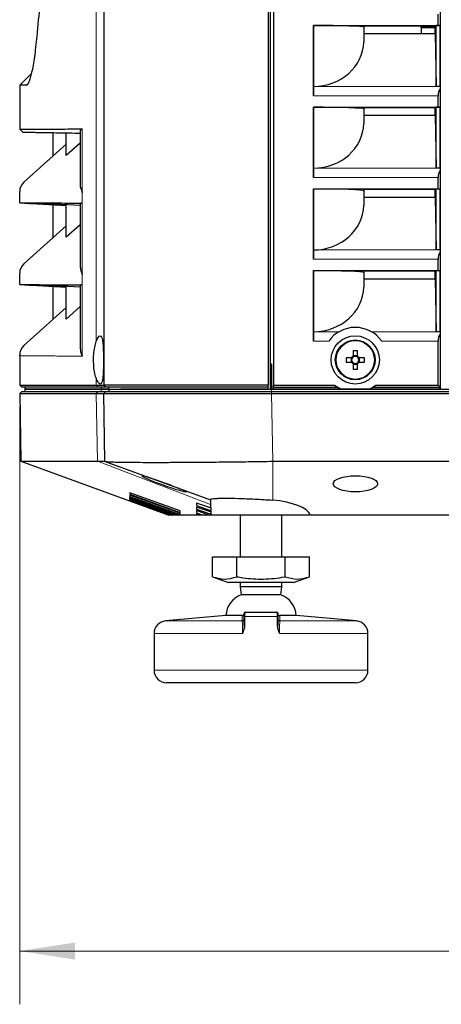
# Paper-space layout 'Sheet2' of a CAD drawing. Header units: millimetres. Extents: x 0 to 1118, y 0 to 864.
# Tile 42 of 79: x 685 to 710, y 183 to 242. Entities that reach past the tile are written whole.
import ezdxf

# ---------------------------------------------------------------- set-up
doc = ezdxf.new("R2010")
doc.units = ezdxf.units.MM
doc.styles.add('SLDTEXTSTYLE0', font='TXT', dxfattribs={"width": 0.75})
doc.dimstyles.new('SLDDIMSTYLE10', dxfattribs={"dimtxt": 3.175, "dimasz": 3.302, "dimexe": 0, "dimexo": 0.0625, "dimgap": 0.79375, "dimtad": 0, "dimtih": 1, "dimtoh": 1, "dimdec": 1, "dimlfac": 4, "dimrnd": 1e-09, "dimzin": 12, "dimdsep": 46, "dimtxsty": 'SLDTEXTSTYLE0', "dimsah": 1, "dimcen": 0.09, "dimadec": 0, "dimazin": 3, "dimtfac": 1, "dimtdec": 1, "dimtofl": 0, "dimtmove": 0, "dimatfit": 3, "dimfxl": 1, "dimfrac": 2, "dimtolj": 1, "dimtzin": 12, "dimarcsym": 0})

# ---------------------------------------------------------------- blocks, each defined once
blk = doc.blocks.new('_D_29')
at = {"color": 7, "linetype": 'Continuous', "lineweight": 0}
for p, q in [((924.654, 221.498), (924.654, 183.468)), ((684.521, 219.123), (684.521, 183.468)), ((800.783, 189.163), (799.815, 189.163)), ((799.815, 189.163), (799.815, 184.122)), ((811.34, 189.163), (812.307, 189.163)), ((812.307, 189.163), (812.307, 184.122)), ((684.521, 186.643), (787.822, 186.643)), ((924.654, 186.643), (813.744, 186.643)), ((799.815, 184.122), (800.783, 184.122)), ((812.307, 184.122), (811.34, 184.122))]:
    blk.add_line(p, q, dxfattribs=at)
at = {"color": 7, "linetype": 'Continuous', "lineweight": 18}
for points in [[(684.521, 186.643), (687.823, 186.135), (687.823, 187.151)], [(924.654, 186.643), (921.352, 187.151), (921.352, 186.135)]]:
    blk.add_solid(points, dxfattribs=at)
at = {"color": 7, "linetype": 'Continuous', "lineweight": 18, "char_height": 3.175, "attachment_point": 1, "style": 'SLDTEXTSTYLE0'}
for s, insert in [('960.5', (788.291, 188.215)), ('37.82', (800.783, 188.215))]:
    blk.add_mtext(s, dxfattribs=dict(at, insert=insert))

psp = doc.layouts.new('Sheet2')

# ---------------------------------------------------------------- linework, layer by layer
at = {"color": 7, "linetype": 'Continuous', "lineweight": 25}
for p, q in [((689.528841, 293.642598), (689.528841, 220.392598)), ((699.327318, 293.642544), (699.327318, 220.392652)), ((699.464818, 220.142598), (699.464818, 293.892598)), ((699.653841, 293.642598), (699.653841, 220.392598)), ((709.591341, 293.886052), (709.591341, 220.149144)), ((709.457614, 241.842295), (709.457614, 242.517598)), ((709.584834, 242.935505), (709.584834, 241.837852)), ((702.028841, 241.842295), (709.457614, 241.842295)), ((702.028841, 237.642598), (702.028841, 241.842295)), ((702.028841, 241.842295), (702.033205, 241.833565)), ((702.033205, 241.833565), (702.033205, 238.201623)), ((705.028384, 241.730631), (705.038026, 241.711342)), ((705.038026, 241.353035), (705.028384, 240.85569)), ((705.038026, 241.711342), (705.093753, 241.822832)), ((705.038026, 241.711342), (705.038026, 241.353035)), ((705.038026, 241.353035), (709.278841, 241.353035)), ((705.093753, 241.822832), (709.223113, 241.822832)), ((708.453841, 241.692598), (708.453841, 241.822832)), ((709.278841, 241.692598), (708.453841, 241.692598)), ((708.453841, 241.692598), (708.453841, 241.353035)), ((708.503841, 241.792598), (708.503841, 241.822832)), ((708.503841, 241.792598), (709.238225, 241.792598)), ((709.223113, 241.822832), (709.278841, 241.711342)), ((709.278841, 241.711342), (709.339966, 241.833629)), ((709.278841, 241.353035), (709.278841, 241.711342)), ((709.278841, 241.353035), (709.339966, 238.199957)), ((709.586945, 241.833629), (709.339966, 241.833629)), ((709.339966, 238.199957), (709.339966, 241.833629)), ((709.457614, 241.842295), (709.584834, 241.837852)), ((709.586945, 241.833629), (709.584834, 241.837852)), ((709.586945, 238.199957), (709.586945, 241.833629)), ((685.211853, 238.958834), (684.520617, 238.267598)), ((684.520617, 238.267598), (684.520617, 235.649851)), ((684.913956, 238.267598), (684.520617, 238.267598)), ((702.033205, 238.201623), (702.033173, 238.199957)), ((709.586945, 238.199957), (709.339966, 238.199957)), ((709.584834, 238.060505), (709.584834, 236.962852)), ((709.457614, 236.967295), (709.457614, 237.642598)), ((702.028841, 236.967295), (709.457614, 236.967295)), ((702.028841, 232.767598), (702.028841, 236.967295)), ((702.028841, 236.967295), (702.033205, 236.958565)), ((702.033205, 236.958565), (702.033205, 233.326623)), ((705.028384, 236.855631), (705.038026, 236.836342)), ((705.038026, 236.836342), (705.093753, 236.947832)), ((705.038026, 236.836342), (705.038026, 236.478035)), ((705.093753, 236.947832), (709.223113, 236.947832)), ((709.223113, 236.947832), (709.278841, 236.836342)), ((709.278841, 236.836342), (709.339966, 236.958629)), ((709.278841, 236.478035), (709.278841, 236.836342)), ((709.586945, 236.958629), (709.339966, 236.958629)), ((709.339966, 233.324957), (709.339966, 236.958629)), ((709.457614, 236.967295), (709.584834, 236.962852)), ((709.586945, 236.958629), (709.584834, 236.962852)), ((709.586945, 233.324957), (709.586945, 236.958629)), ((705.038026, 236.478035), (705.028384, 235.98069)), ((705.038026, 236.478035), (709.278841, 236.478035)), ((709.278841, 236.478035), (709.339966, 233.324957)), ((684.520617, 235.649752), (684.71846, 235.451909)), ((688.12953, 235.553761), (688.12953, 232.306359)), ((686.520617, 234.070333), (686.520617, 235.425403)), ((687.296301, 234.079717), (687.296301, 235.411863)), ((688.12953, 234.823104), (687.296301, 234.079717)), ((684.768769, 232.493106), (686.520617, 234.070477)), ((686.520597, 234.070471), (686.470805, 234.025637)), ((702.033205, 233.326623), (702.033173, 233.324957)), ((709.586945, 233.324957), (709.339966, 233.324957)), ((709.584834, 233.185505), (709.584834, 232.087852)), ((709.457614, 232.092295), (709.457614, 232.767598)), ((684.520617, 231.260444), (684.520617, 231.935747)), ((688.241163, 231.923137), (688.241146, 231.86921)), ((688.241146, 231.86921), (688.241154, 231.919513)), ((702.028841, 232.092295), (709.457614, 232.092295)), ((702.028841, 227.892598), (702.028841, 232.092295)), ((702.028841, 232.092295), (702.033205, 232.083565)), ((702.033205, 232.083565), (702.033205, 228.451623)), ((705.028384, 231.980631), (705.038026, 231.961342)), ((705.038026, 231.961342), (705.093753, 232.072832)), ((705.038026, 231.961342), (705.038026, 231.603035)), ((705.093753, 232.072832), (709.223113, 232.072832)), ((709.223113, 232.072832), (709.278841, 231.961342)), ((709.278841, 231.961342), (709.339966, 232.083629)), ((709.278841, 231.603035), (709.278841, 231.961342)), ((709.586945, 232.083629), (709.339966, 232.083629)), ((709.339966, 228.449957), (709.339966, 232.083629)), ((709.457614, 232.092295), (709.584834, 232.087852)), ((709.586945, 232.083629), (709.584834, 232.087852)), ((709.586945, 228.449957), (709.586945, 232.083629)), ((705.038026, 231.603035), (705.028384, 231.10569)), ((705.038026, 231.603035), (709.278841, 231.603035)), ((709.278841, 231.603035), (709.339966, 228.449957)), ((684.520633, 231.260444), (685.077987, 231.227605)), ((684.520871, 231.260443), (684.521036, 231.260434)), ((684.521035, 231.260434), (687.296301, 231.096893)), ((684.521036, 231.260443), (685.078348, 231.227603)), ((685.078348, 231.227603), (685.184516, 231.22714)), ((688.12953, 231.107154), (685.899607, 231.22402)), ((686.520617, 229.195632), (686.520617, 231.142603)), ((687.296301, 229.208928), (687.296301, 231.150822)), ((688.12953, 231.237187), (688.12953, 227.433192)), ((688.234483, 231.24424), (688.157769, 231.237187)), ((687.296301, 229.893797), (686.520617, 229.195333)), ((688.12953, 229.948918), (687.296301, 229.204717)), ((684.768769, 227.618106), (686.50695, 229.183171)), ((686.520601, 229.195474), (686.462169, 229.142861)), ((686.520601, 229.195474), (686.506944, 229.183177)), ((686.520617, 229.195333), (686.520617, 229.19539)), ((687.296301, 229.204717), (687.296301, 229.208928)), ((702.033205, 228.451623), (702.033173, 228.449957)), ((709.586945, 228.449957), (709.339966, 228.449957)), ((709.457614, 227.217295), (709.457614, 227.892598)), ((709.584834, 228.310505), (709.584834, 227.212852)), ((702.028841, 227.217295), (709.457614, 227.217295)), ((702.028841, 223.017598), (702.028841, 227.217295)), ((702.028841, 227.217295), (702.033205, 227.208565)), ((709.457614, 227.217295), (709.584834, 227.212852)), ((684.520617, 226.385444), (684.520617, 227.060747)), ((688.241163, 227.048137), (688.241146, 226.99421)), ((688.241146, 226.99421), (688.241154, 227.044513)), ((702.033205, 227.208565), (702.033205, 223.576623)), ((705.028384, 227.105631), (705.038026, 227.086342)), ((705.038026, 226.728035), (705.028384, 226.23069)), ((705.038026, 227.086342), (705.093753, 227.197832)), ((705.038026, 227.086342), (705.038026, 226.728035)), ((705.038026, 226.728035), (709.278841, 226.728035)), ((705.093753, 227.197832), (709.223113, 227.197832)), ((709.223113, 227.197832), (709.278841, 227.086342)), ((709.278841, 227.086342), (709.339966, 227.208629)), ((709.278841, 226.728035), (709.278841, 227.086342)), ((709.278841, 226.728035), (709.339966, 223.574957)), ((709.586945, 227.208629), (709.339966, 227.208629)), ((709.339966, 223.574957), (709.339966, 227.208629)), ((709.586945, 227.208629), (709.584834, 227.212852)), ((709.586945, 223.574957), (709.586945, 227.208629)), ((684.520633, 226.385444), (685.077987, 226.352605)), ((684.520871, 226.385443), (684.521036, 226.385434)), ((684.521035, 226.385434), (687.296301, 226.221893)), ((684.521036, 226.385443), (685.078348, 226.352603)), ((685.078348, 226.352603), (685.184516, 226.35214)), ((688.12953, 226.232154), (685.899607, 226.34902)), ((686.520617, 224.320632), (686.520617, 226.267603)), ((687.296301, 224.333928), (687.296301, 226.275822)), ((688.12953, 226.362187), (688.12953, 222.558192)), ((688.234483, 226.36924), (688.157769, 226.362187)), ((687.296301, 225.018797), (686.520617, 224.320333)), ((688.12953, 225.073918), (687.296301, 224.329717)), ((684.768769, 222.743106), (686.500247, 224.302136)), ((686.520601, 224.320473), (686.446196, 224.253478)), ((686.520602, 224.320474), (686.500242, 224.302141)), ((686.520617, 224.320333), (686.520617, 224.32039)), ((687.296301, 224.329717), (687.296301, 224.333928)), ((702.033205, 223.576623), (702.033173, 223.574957)), ((709.586945, 223.574957), (709.339966, 223.574957)), ((709.584834, 223.435505), (709.584834, 220.267598)), ((709.457614, 220.392598), (709.457614, 223.017598)), ((684.520617, 222.135444), (684.520617, 222.185747)), ((684.520617, 222.135444), (684.520617, 220.392598)), ((688.241163, 222.173137), (688.241146, 222.11921)), ((688.241146, 222.11921), (688.241154, 222.169513)), ((704.294303, 222.021348), (703.972285, 222.021348)), ((704.273602, 222.021348), (704.273602, 221.763848)), ((704.390824, 222.439887), (704.390824, 222.117869)), ((704.648324, 222.13857), (704.390824, 222.13857)), ((704.648324, 222.117869), (704.648324, 222.439887)), ((705.066863, 222.021348), (704.744845, 222.021348)), ((704.765546, 221.763848), (704.765546, 222.021348)), ((699.528841, 221.642598), (699.464818, 221.642598)), ((699.528841, 221.642598), (699.528841, 220.142598)), ((703.972285, 221.763848), (704.294303, 221.763848)), ((704.390824, 221.667327), (704.390824, 221.345309)), ((704.390824, 221.646626), (704.648324, 221.646626)), ((704.648324, 221.345309), (704.648324, 221.667327)), ((704.744845, 221.763848), (705.066863, 221.763848)), ((684.520617, 220.392598), (684.645617, 220.267598)), ((684.520617, 220.392598), (689.073612, 220.392598)), ((689.19292, 220.267598), (684.645617, 220.267598)), ((684.833117, 220.267598), (684.833117, 220.142598)), ((689.073612, 220.392598), (689.528841, 220.392598)), ((689.653841, 220.267598), (689.19292, 220.267598)), ((689.528841, 220.392598), (689.653839, 220.267598)), ((689.528841, 220.392598), (689.591886, 220.329553)), ((689.841341, 220.142598), (689.841341, 220.267598)), ((699.327318, 220.267598), (699.327318, 220.392652)), ((699.327318, 220.142598), (699.327318, 220.267598)), ((699.653841, 220.392598), (703.293236, 220.392598)), ((699.653841, 220.267598), (699.653841, 220.392598)), ((699.653841, 220.267598), (703.464453, 220.267598)), ((699.653841, 220.152417), (699.653841, 220.267598)), ((705.574695, 220.267598), (709.582614, 220.267598)), ((705.745913, 220.392598), (709.457614, 220.392598)), ((709.582614, 220.267598), (709.457614, 220.392598)), ((709.584834, 220.267598), (709.582614, 220.267598)), ((709.588068, 220.267598), (709.584834, 220.267598)), ((709.588068, 220.152417), (709.588068, 220.267598)), ((684.645617, 220.017598), (684.524906, 219.896887)), ((684.524906, 219.896887), (684.595585, 215.8477)), ((684.524906, 219.896887), (689.077705, 219.896887)), ((684.645617, 220.017598), (689.19292, 220.017598)), ((684.833117, 220.142598), (684.830935, 220.017598)), ((684.833117, 220.142598), (689.371883, 220.142598)), ((689.371884, 220.142598), (684.833117, 220.142598)), ((689.077705, 219.896887), (689.077882, 219.896887)), ((689.19292, 220.017598), (689.653841, 220.017598)), ((689.371883, 220.142598), (689.841341, 220.142598)), ((689.841341, 220.142598), (689.371884, 220.142598)), ((689.603809, 215.8477), (689.53313, 219.896887)), ((689.653841, 220.017598), (689.533131, 219.896888)), ((689.841341, 220.142598), (689.839159, 220.017598)), ((699.527318, 220.142598), (844.530364, 220.142598)), ((699.527318, 220.017598), (844.530364, 220.017598)), ((699.531607, 219.896887), (844.526075, 219.896887)), ((699.653841, 220.152417), (703.667709, 220.152417)), ((699.653841, 220.152417), (699.653841, 220.149144)), ((703.674427, 220.149144), (699.653841, 220.149144)), ((705.364721, 220.149144), (703.674427, 220.149144)), ((709.591341, 220.149144), (705.364721, 220.149144)), ((705.371439, 220.152417), (709.588068, 220.152417)), ((709.591341, 220.149144), (709.588068, 220.152417)), ((709.591341, 220.149144), (796.466341, 220.149144)), ((684.595585, 215.8477), (691.070228, 213.491123)), ((684.595585, 215.8477), (689.148268, 215.8477)), ((689.611923, 215.84164), (695.900357, 213.555248)), ((699.602286, 215.8477), (844.455396, 215.8477)), ((691.07445, 213.713773), (691.073446, 213.656273)), ((694.039734, 212.642598), (691.07445, 213.713773)), ((691.076458, 213.828805), (691.07521, 213.757336)), ((691.07521, 213.757336), (694.085829, 212.66952)), ((694.084491, 212.746158), (691.076458, 213.828805)), ((691.078874, 213.967258), (691.077388, 213.882084)), ((691.077388, 213.882084), (694.083555, 212.799784)), ((694.081961, 212.891079), (691.078874, 213.967258)), ((693.404746, 212.642598), (691.07058, 213.492092)), ((691.07058, 213.492092), (691.07058, 213.492091)), ((691.07058, 213.49209), (693.404741, 212.642598)), ((691.070918, 213.51144), (691.070665, 213.496927)), ((691.070665, 213.496927), (693.41805, 212.642598)), ((693.460066, 212.642598), (691.070918, 213.51144)), ((691.071677, 213.554914), (691.071171, 213.525944)), ((691.071171, 213.525944), (693.500002, 212.642598)), ((693.584123, 212.642598), (691.071677, 213.554914)), ((691.072855, 213.622409), (691.072099, 213.579093)), ((691.072099, 213.579093), (693.65078, 212.642598)), ((693.777198, 212.642598), (691.072855, 213.622409)), ((691.073446, 213.656273), (693.87073, 212.642598)), ((695.068247, 213.358388), (695.065683, 213.211552)), ((695.065683, 213.211552), (695.899025, 212.918491)), ((695.896392, 213.069363), (695.068247, 213.358388)), ((695.88755, 213.5759), (695.903841, 212.642598)), ((693.404746, 212.642598), (693.404741, 212.642598)), ((693.41805, 212.642598), (693.404746, 212.642598)), ((693.460066, 212.642598), (693.41805, 212.642598)), ((693.500002, 212.642598), (693.460066, 212.642598)), ((693.584123, 212.642598), (693.500002, 212.642598)), ((693.65078, 212.642598), (693.584123, 212.642598)), ((693.777198, 212.642598), (693.65078, 212.642598)), ((693.87073, 212.642598), (693.777198, 212.642598)), ((694.039734, 212.642598), (693.87073, 212.642598)), ((695.055752, 212.642598), (694.039734, 212.642598)), ((694.083555, 212.799784), (694.081961, 212.891079)), ((694.085829, 212.66952), (694.084491, 212.746158)), ((695.056959, 212.711721), (695.055752, 212.642598)), ((695.251046, 212.642598), (695.055752, 212.642598)), ((695.251046, 212.642598), (695.056959, 212.711721)), ((695.060318, 212.904156), (695.058219, 212.783929)), ((695.058219, 212.783929), (695.454904, 212.642598)), ((695.799265, 212.642598), (695.060318, 212.904156)), ((695.064083, 213.119863), (695.061748, 212.986087)), ((695.061748, 212.986087), (695.903045, 212.68818)), ((695.900643, 212.825796), (695.064083, 213.119863)), ((695.454904, 212.642598), (695.251046, 212.642598)), ((695.799265, 212.642598), (695.454904, 212.642598)), ((695.903841, 212.642598), (695.799265, 212.642598)), ((701.862874, 212.642598), (695.903841, 212.642598)), ((697.653841, 212.642598), (697.653841, 210.142598)), ((700.153841, 210.142598), (700.153841, 212.642598)), ((842.194808, 212.642598), (701.862874, 212.642598)), ((696.01709, 210.142598), (697.460465, 210.142598)), ((696.01709, 208.964857), (696.01709, 210.142598)), ((697.460465, 208.964857), (697.460465, 210.142598)), ((697.460465, 210.142598), (700.347217, 210.142598)), ((700.347217, 208.964857), (700.347217, 210.142598)), ((700.347217, 210.142598), (701.790592, 210.142598)), ((701.790592, 208.964857), (701.790592, 210.142598)), ((696.01709, 208.964857), (696.971175, 208.617598)), ((700.836507, 208.617598), (696.971175, 208.617598)), ((697.653841, 208.617598), (697.653841, 208.353158)), ((700.153841, 208.353158), (700.153841, 208.617598)), ((700.836507, 208.617598), (701.790592, 208.964857)), ((697.653841, 208.353158), (697.730497, 207.893198)), ((700.153841, 208.353158), (697.653841, 208.353158)), ((700.077185, 207.893198), (697.730497, 207.893198)), ((700.077185, 207.893198), (700.153841, 208.353158)), ((697.953841, 206.843804), (699.853841, 206.843804)), ((696.81079, 206.64222), (693.213474, 206.327496)), ((697.784666, 206.64222), (696.81079, 206.64222)), ((697.903841, 206.064816), (697.903841, 206.593804)), ((699.903841, 206.593804), (699.903841, 206.064816)), ((700.996892, 206.64222), (700.023016, 206.64222)), ((704.594208, 206.327496), (700.996892, 206.64222)), ((692.528841, 205.58035), (692.528841, 203.392598)), ((705.278841, 203.392598), (705.278841, 205.58035)), ((704.528841, 202.642598), (693.278841, 202.642598))]:
    psp.add_line(p, q, dxfattribs=at)
at = {"color": 7, "linetype": 'Continuous', "lineweight": 18}
for p, q in [((689.073612, 282.926798), (689.073612, 222.969953)), ((705.028384, 241.730631), (705.028384, 240.85569)), ((685.016567, 238.370615), (684.913956, 238.267598)), ((702.033173, 238.199957), (709.339966, 238.199957)), ((702.028841, 237.642598), (709.457614, 237.642598)), ((705.028384, 236.855631), (705.028384, 235.98069)), ((688.241146, 231.923137), (688.241146, 235.665944)), ((702.033173, 233.324957), (709.339966, 233.324957)), ((702.028841, 232.767598), (709.457614, 232.767598)), ((688.241163, 231.923137), (688.241146, 231.923137)), ((705.028384, 231.980631), (705.028384, 231.10569)), ((688.241146, 227.048137), (688.241146, 231.86921)), ((686.50695, 229.183171), (686.520617, 229.195477)), ((702.033173, 228.449957), (709.339966, 228.449957)), ((702.028841, 227.892598), (709.457614, 227.892598)), ((688.241163, 227.048137), (688.241146, 227.048137)), ((688.241146, 222.173137), (688.241146, 226.99421)), ((705.028384, 227.105631), (705.028384, 226.23069)), ((686.500247, 224.302136), (686.520617, 224.320477)), ((702.033173, 223.574957), (703.558546, 223.574957)), ((705.480603, 223.574957), (709.339966, 223.574957)), ((702.028841, 223.017598), (702.942145, 223.017598)), ((706.097003, 223.017598), (709.457614, 223.017598)), ((688.241163, 222.173137), (688.241146, 222.173137)), ((689.073612, 220.815243), (689.073612, 220.392598)), ((689.19292, 220.267598), (689.073612, 220.392598)), ((689.371884, 220.142598), (689.371884, 220.267598)), ((689.19292, 220.017598), (689.077705, 219.896887)), ((689.148268, 215.8477), (689.077882, 219.896887)), ((689.371883, 220.142598), (689.3698, 220.017598)), ((699.527318, 220.142598), (699.527318, 220.017598)), ((699.527318, 220.017598), (699.527318, 219.896888)), ((699.531607, 219.896887), (699.602286, 215.8477)), ((695.89279, 213.275713), (689.148268, 215.8477)), ((699.602286, 213.530471), (699.602286, 215.8477)), ((693.213474, 206.327496), (697.780991, 206.327496)), ((697.946331, 206.593804), (697.903841, 206.593804)), ((699.861351, 206.593804), (697.946331, 206.593804)), ((697.946331, 206.593804), (697.946331, 206.064816)), ((699.861351, 206.064816), (699.861351, 206.593804)), ((699.903841, 206.593804), (699.861351, 206.593804)), ((700.026691, 206.327496), (704.594208, 206.327496)), ((697.800476, 205.58035), (692.528841, 205.58035)), ((697.946331, 206.064816), (697.903841, 206.064816)), ((699.903841, 206.064816), (699.861351, 206.064816)), ((705.278841, 205.58035), (700.007206, 205.58035)), ((692.528841, 203.392598), (705.278841, 203.392598))]:
    psp.add_line(p, q, dxfattribs=at)
at = {"color": 7, "linetype": 'Continuous', "lineweight": 25, "flags": 128}
psp.add_lwpolyline([(687.296301, 234.768785), (687.267253, 234.742629), (686.520617, 234.070333)], dxfattribs=at)
at = {"color": 7, "linetype": 'Continuous', "lineweight": 25}
for radius in [1.4375, 1.1875]:
    psp.add_circle((704.519574, 221.892598), radius, dxfattribs=at)
at = {"color": 7, "linetype": 'Continuous', "lineweight": 18}
psp.add_circle((704.519574, 221.892598), 1.139073, dxfattribs=at)
at = {"color": 7, "linetype": 'Continuous', "lineweight": 25}
for centre, radius, start, end in [((710.207614, 237.642598), 0.75, 146.1370191, 180), ((710.207614, 232.767598), 0.75, 146.1370191, 180), ((685.270617, 231.935747), 0.75, 132, 180), ((689.020137, 231.919387), 0.778982, 179.72416243, 179.99069856), ((710.207614, 227.892598), 0.75, 146.1370191, 180), ((685.270617, 227.060747), 0.75, 132, 180), ((689.020137, 227.044387), 0.778982, 179.72416242, 179.99069856), ((704.519574, 221.892598), 1.9375, 35.49593265, 144.50406735), ((710.207614, 223.017598), 0.75, 146.1370191, 180), ((685.270617, 222.185747), 0.75, 132, 180), ((689.020137, 222.169387), 0.778982, 179.72416242, 179.99069856), ((708.372348, 221.892598), 4.401946, 178.32394953, 181.67605047), ((704.519574, 221.892598), 0.259468, 119.74942157, 150.25057843), ((704.519574, 221.892598), 0.21275, 142.75889615, 217.24110385), ((704.519574, 221.892598), 0.21275, 127.24110385, 142.75889615), ((704.519574, 218.039824), 4.401946, 88.32394953, 91.67605047), ((704.519574, 221.892598), 0.21275, 52.75889615, 127.24110385), ((704.519574, 221.892598), 0.259468, 29.74942157, 60.25057843), ((704.519574, 221.892598), 0.21275, 37.24110385, 52.75889615), ((704.519574, 221.892598), 0.21275, 322.75889615, 37.24110385), ((700.6668, 221.892598), 4.401946, 358.32394953, 1.67605047), ((704.519574, 221.892598), 0.259468, 209.74942157, 240.25057843), ((704.519574, 221.892598), 0.21275, 217.24110385, 232.75889615), ((704.519574, 221.892598), 0.21275, 232.75889615, 307.24110385), ((704.519574, 221.892598), 0.259468, 299.74942157, 330.25057843), ((704.519574, 221.892598), 0.21275, 307.24110385, 322.75889615), ((704.519574, 225.745372), 4.401946, 268.32394953, 271.67605047), ((704.519574, 221.892598), 1.9375, 230.731974, 244.13801678), ((704.519574, 221.892598), 1.9375, 295.86198322, 309.268026), ((698.218003, 206.571219), 1.409003, 110.24245807, 177.11159104), ((699.589679, 206.571219), 1.409003, 2.88840896, 69.75754193), ((697.953841, 206.793804), 0.05, 90, 180), ((699.853841, 206.793804), 0.05, 0, 90), ((693.278841, 205.58035), 0.75, 95, 180), ((704.528841, 205.58035), 0.75, 0, 85), ((693.278841, 203.392598), 0.75, 180, 270), ((704.528841, 203.392598), 0.75, 270, 0)]:
    psp.add_arc(centre, radius, start, end, dxfattribs=at)
at = {"color": 7, "linetype": 'Continuous', "lineweight": 18}
for centre, start, end in [((697.779079, 206.452244), 270.87823505, 359.89724127), ((700.028604, 206.452244), 180.10275873, 269.12176495)]:
    psp.add_arc(centre, 0.124763, start, end, dxfattribs=at)
at = {"color": 7, "linetype": 'Continuous', "lineweight": 25}
for centre, major_axis, ratio, start_param, end_param in [((702.028841, 241.728803), (3, 0), 0.034920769, 0.017453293, 1.569341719), ((702.028841, 240.902833), (3, 0), 0.900404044, 4.713843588, 6.265732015), ((702.041932, 237.642598), (0, 0.75), 0.017455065, 0.733038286, 1.570796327), ((709.595705, 237.642598), (0, 0.75), 0.017455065, 0.733038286, 0.979775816), ((702.028841, 236.853803), (3, 0), 0.034920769, 0.017453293, 1.569341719), ((702.028841, 236.027833), (3, 0), 0.900404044, 4.713843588, 6.265732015), ((702.041932, 232.767598), (0, 0.75), 0.017455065, 0.733038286, 1.570796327), ((709.595705, 232.767598), (0, 0.75), 0.017455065, 0.733038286, 0.979775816), ((702.028841, 231.978803), (3, 0), 0.034920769, 0.017453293, 1.569341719), ((702.028841, 231.152833), (3, 0), 0.900404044, 4.713843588, 6.265732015), ((702.041932, 227.892598), (0, 0.75), 0.017455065, 0.733038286, 1.570796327), ((709.595705, 227.892598), (0, 0.75), 0.017455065, 0.733038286, 0.979775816), ((702.028841, 227.103803), (3, 0), 0.034920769, 0.017453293, 1.569341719), ((702.028841, 226.277833), (3, 0), 0.900404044, 4.713843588, 6.265732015), ((702.041932, 223.017598), (0, 0.75), 0.017455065, 0.733038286, 1.570796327), ((709.595705, 223.017598), (0, 0.75), 0.017455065, 0.733038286, 0.979775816), ((699.363071, 229.726828), (9.305537, -3.759681), 0.976036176, 5.104430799, 5.104859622), ((698.903841, 212.469695), (2.996921, 0), 0.36397758, 0.15917977, 1.335579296)]:
    psp.add_ellipse(centre, major_axis=major_axis, ratio=ratio, start_param=start_param, end_param=end_param, dxfattribs=at)
psp.add_ellipse((704.528841, 214.507043), major_axis=(1.320977, 0), ratio=0.36397758, dxfattribs=at)
for points, knots in [([(686.837269, 252.410425), (686.676521, 251.224199), (686.346933, 248.792023), (685.910272, 245.047754), (685.662357, 242.488094), (685.535498, 241.178305)], [0, 0, 0, 0, 0.317354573, 0.650687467, 1, 1, 1, 1]), ([(685.535498, 241.178305), (685.514203, 240.961959), (685.471418, 240.527275), (685.396227, 239.955596), (685.31628, 239.450659), (685.233016, 239.028798), (685.148968, 238.692308), (685.066282, 238.450386), (684.986665, 238.295249), (684.938138, 238.276795), (684.913956, 238.267598)], [0, 0, 0, 0, 0.123929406, 0.248999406, 0.37391881, 0.498726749, 0.623653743, 0.749158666, 0.87499726, 1, 1, 1, 1]), ([(684.520617, 235.649851), (684.549521, 235.649975), (684.607329, 235.650224), (685.072064, 235.652223), (685.818607, 235.655441), (686.845736, 235.65988), (687.776009, 235.663923), (688.241146, 235.665944)], [0, 0, 0, 0, 0.199999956, 0.399999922, 0.599999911, 0.799999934, 1, 1, 1, 1]), ([(688.166997, 235.396665), (687.920457, 235.400968), (687.189184, 235.413733), (686.508004, 235.425623), (686.0214, 235.434117), (685.724938, 235.439291), (685.469356, 235.443752), (685.255073, 235.447493), (685.114984, 235.449938), (684.955893, 235.452715), (684.837651, 235.454779), (684.76279, 235.456086), (684.719791, 235.456836), (684.722069, 235.456796), (684.723326, 235.456774)], [0, 0, 0, 0, 0.111405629, 0.330445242, 0.385183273, 0.439921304, 0.549406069, 0.6041441, 0.658882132, 0.713620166, 0.823105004, 0.877843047, 0.932581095, 1, 1, 1, 1]), ([(688.241146, 235.665627), (688.187443, 235.653055), (688.125943, 235.638658), (688.131593, 235.563314), (688.132309, 235.553761)], [0, 0, 0, 0, 0.873212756, 1, 1, 1, 1]), ([(688.134423, 232.306359), (688.132819, 232.298221), (688.118947, 232.227846), (688.157834, 232.10772), (688.205569, 231.986458), (688.2304, 231.941024), (688.238329, 231.924699), (688.240618, 231.92343), (688.241146, 231.923137)], [0, 0, 0, 0, 0.07323241, 0.633269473, 0.888901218, 0.971667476, 0.993460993, 1, 1, 1, 1]), ([(684.521036, 231.260443), (684.535535, 231.260379), (684.564558, 231.260253), (684.773395, 231.259341), (685.079525, 231.258006), (685.266694, 231.257189)], [0, 0, 0, 0, 0.27951026, 0.559490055, 1, 1, 1, 1]), ([(685.266694, 231.257189), (685.455937, 231.256363), (685.834311, 231.254712), (686.572969, 231.251489), (687.368496, 231.248018), (687.945986, 231.245498), (688.234483, 231.24424)], [0, 0, 0, 0, 0.2803762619, 0.560587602, 0.7804824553, 1, 1, 1, 1]), ([(688.131525, 227.433192), (688.137649, 227.361974), (688.146869, 227.254757), (688.200252, 227.122535), (688.228325, 227.070268), (688.237732, 227.050427), (688.24049, 227.048577), (688.241146, 227.048137)], [0, 0, 0, 0, 0.575879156, 0.866971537, 0.965685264, 0.991834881, 1, 1, 1, 1]), ([(684.521036, 226.385443), (684.535535, 226.385379), (684.564558, 226.385253), (684.773395, 226.384341), (685.079525, 226.383006), (685.266694, 226.382189)], [0, 0, 0, 0, 0.27951026, 0.559490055, 1, 1, 1, 1]), ([(685.266694, 226.382189), (685.455937, 226.381363), (685.834311, 226.379712), (686.572969, 226.376489), (687.368496, 226.373018), (687.945986, 226.370498), (688.234483, 226.36924)], [0, 0, 0, 0, 0.280376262, 0.560587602, 0.780482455, 1, 1, 1, 1]), ([(689.073612, 222.969953), (689.11438, 223.067293), (689.195921, 223.261982), (689.315758, 223.357065), (689.407756, 223.287103), (689.466872, 223.051716), (689.497855, 222.688172), (689.510536, 222.237576), (689.512365, 221.748487), (689.504796, 221.275175), (689.482582, 220.871627), (689.437167, 220.583554), (689.362259, 220.440757), (689.259006, 220.458885), (689.155333, 220.604618), (689.095003, 220.760111), (689.073612, 220.815243)], [0, 0, 0, 0, 0.0767958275, 0.1535994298, 0.2297977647, 0.3038453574, 0.3764327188, 0.448685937, 0.5210626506, 0.5935278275, 0.6659610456, 0.7382552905, 0.8105716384, 0.8837254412, 0.9587732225, 1, 1, 1, 1]), ([(688.131525, 222.558192), (688.137649, 222.486974), (688.146869, 222.379757), (688.200252, 222.247535), (688.228325, 222.195268), (688.237732, 222.175427), (688.24049, 222.173577), (688.241146, 222.173137)], [0, 0, 0, 0, 0.575879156, 0.866971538, 0.965685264, 0.991834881, 1, 1, 1, 1]), ([(689.073612, 220.815243), (689.03963, 220.932042), (688.971486, 221.166257), (688.922381, 221.632854), (688.920329, 222.113778), (688.965567, 222.563013), (689.027208, 222.834328), (689.067918, 222.953311), (689.073612, 222.969953)], [0, 0, 0, 0, 0.198367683, 0.397785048, 0.589451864, 0.778077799, 0.968960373, 1, 1, 1, 1]), ([(699.327318, 220.392652), (698.979241, 220.393034), (698.077905, 220.394023), (696.647137, 220.392834), (695.094394, 220.393062), (693.650171, 220.395719), (692.371331, 220.390979), (691.285107, 220.396033), (690.440418, 220.392446), (689.85125, 220.393332), (689.566844, 220.393718), (689.539171, 220.392903), (689.528841, 220.392598)], [0, 0, 0, 0, 0.067451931, 0.174664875, 0.281857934, 0.389041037, 0.499332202, 0.606521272, 0.716818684, 0.82400922, 0.934307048, 1, 1, 1, 1]), ([(699.327318, 220.267598), (698.793661, 220.267598), (697.69915, 220.267598), (696.072298, 220.267598), (694.492103, 220.267598), (693.034979, 220.267598), (691.793041, 220.267598), (690.816097, 220.267598), (690.134356, 220.267598), (689.728568, 220.267598), (689.678323, 220.267598), (689.653841, 220.267598)], [0, 0, 0, 0, 0.104743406, 0.214824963, 0.329297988, 0.446359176, 0.564147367, 0.678802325, 0.790569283, 0.897952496, 1, 1, 1, 1]), ([(689.077882, 219.896887), (689.209017, 219.896911), (689.474341, 219.89696), (689.513384, 219.896912), (689.53313, 219.896887)], [0, 0, 0, 0, 0.49424346, 1, 1, 1, 1]), ([(689.533131, 219.896888), (689.544579, 219.896757), (689.57386, 219.896422), (689.865715, 219.897075), (690.454277, 219.898396), (691.311612, 219.895257), (692.39224, 219.900247), (693.674502, 219.895485), (695.105593, 219.897968), (696.673319, 219.897564), (698.167073, 219.896201), (699.131953, 219.896688), (699.527318, 219.896888)], [0, 0, 0, 0, 0.067994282, 0.173918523, 0.282915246, 0.388839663, 0.497836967, 0.60373204, 0.709626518, 0.815474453, 0.924389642, 1, 1, 1, 1]), ([(689.653841, 220.017598), (689.671857, 220.017598), (689.708725, 220.017598), (690.006325, 220.017598), (690.502662, 220.017598), (691.223796, 220.017598), (692.142735, 220.017598), (693.309683, 220.017598), (694.707751, 220.017598), (696.293844, 220.017598), (697.914587, 220.017598), (698.999049, 220.017598), (699.527318, 220.017598)], [0, 0, 0, 0, 0.086369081, 0.176751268, 0.270539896, 0.367008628, 0.464939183, 0.563271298, 0.678151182, 0.790182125, 0.897792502, 1, 1, 1, 1]), ([(689.841341, 220.142598), (689.859046, 220.142598), (689.89528, 220.142598), (690.187024, 220.142598), (690.674014, 220.142598), (691.381615, 220.142598), (692.282853, 220.142598), (693.4278, 220.142598), (694.799227, 220.142598), (696.355289, 220.142598), (697.945185, 220.142598), (699.009096, 220.142598), (699.527318, 220.142598)], [0, 0, 0, 0, 0.086364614, 0.176750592, 0.270523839, 0.367018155, 0.464943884, 0.563252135, 0.678166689, 0.790172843, 0.897794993, 1, 1, 1, 1]), ([(699.327318, 220.142598), (698.803857, 220.142598), (697.730405, 220.142598), (696.134741, 220.142598), (694.585752, 220.142598), (693.154663, 220.142598), (691.945148, 220.142598), (691.0559, 220.142598), (690.697086, 220.142598), (690.552302, 220.142598)], [0, 0, 0, 0, 0.1384999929, 0.2840190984, 0.4353760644, 0.5901440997, 0.7458219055, 0.8974375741, 1, 1, 1, 1]), ([(699.327318, 220.142598), (699.353019, 220.142598), (699.398849, 220.142598), (699.444686, 220.142598), (699.464818, 220.142598)], [0, 0, 0, 0, 0.560784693, 1, 1, 1, 1]), ([(689.603809, 215.8477), (689.620429, 215.841241), (689.65367, 215.828324), (689.919523, 215.812533), (690.338715, 215.799771), (690.919644, 215.790515), (691.648203, 215.784881), (692.513047, 215.782992), (693.499083, 215.784881), (694.589528, 215.790516), (695.765709, 215.799772), (697.007516, 215.812533), (698.293706, 215.828324), (699.166093, 215.841241), (699.602286, 215.8477)], [0, 0, 0, 0, 0.083333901, 0.166667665, 0.250001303, 0.333334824, 0.416668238, 0.500001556, 0.583334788, 0.666667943, 0.750001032, 0.833334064, 0.91666705, 1, 1, 1, 1]), ([(693.121583, 214.414704), (692.964128, 214.471817), (692.649181, 214.586056), (692.238443, 214.753828), (691.941096, 214.890045), (691.796789, 214.973823), (691.80984, 214.995831), (691.958131, 214.961214), (692.219151, 214.87854), (692.576687, 214.755183), (693.00843, 214.600763), (693.472568, 214.431413), (693.906353, 214.269584), (694.242516, 214.138205), (694.43467, 214.052909), (694.470151, 214.018718), (694.360889, 214.033304), (694.127161, 214.09212), (693.790834, 214.190941), (693.437375, 214.304631), (693.208319, 214.384471), (693.121583, 214.414704)], [0, 0, 0, 0, 0.058679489, 0.117372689, 0.175304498, 0.230076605, 0.280986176, 0.329568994, 0.378386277, 0.429614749, 0.484295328, 0.541962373, 0.600753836, 0.658307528, 0.713033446, 0.764797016, 0.814649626, 0.864142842, 0.91478807, 0.96773281, 1, 1, 1, 1]), ([(695.898071, 213.576084), (695.896904, 213.582145), (695.893854, 213.597981), (695.985138, 213.616961), (696.157974, 213.63366), (696.414413, 213.643707), (696.845531, 213.648381), (697.543397, 213.638465), (698.372553, 213.6064), (699.070496, 213.568344), (699.42314, 213.543229), (699.602286, 213.530471)], [0, 0, 0, 0, 0.057143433, 0.149293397, 0.24412515, 0.3361055, 0.430761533, 0.61645517, 0.802140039, 0.899485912, 1, 1, 1, 1]), ([(696.01709, 208.964857), (696.253365, 208.895308), (696.734369, 208.753721), (697.215614, 208.893659), (697.460465, 208.964857)], [0, 0, 0, 0, 0.491212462, 1, 1, 1, 1]), ([(697.460465, 208.964857), (697.581108, 208.944142), (698.105857, 208.85404), (699.063169, 208.787259), (699.906555, 208.885182), (700.334372, 208.962534), (700.347217, 208.964857)], [0, 0, 0, 0, 0.1265646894, 0.5505078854, 0.9865049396, 1, 1, 1, 1]), ([(700.347217, 208.964857), (700.583492, 208.895308), (701.064496, 208.753721), (701.545741, 208.893659), (701.790592, 208.964857)], [0, 0, 0, 0, 0.491212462, 1, 1, 1, 1]), ([(697.784666, 206.64222), (697.799446, 206.643717), (697.826611, 206.646469), (697.863505, 206.668752), (697.88944, 206.700187), (697.902201, 206.734222), (697.903373, 206.754933), (697.903841, 206.763192)], [0, 0, 0, 0, 0.257347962, 0.47301289, 0.68991771, 0.876352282, 1, 1, 1, 1]), ([(697.903841, 206.593804), (697.903841, 206.607789), (697.903841, 206.644268), (697.903841, 206.700371), (697.903841, 206.751942), (697.903841, 206.787061), (697.903841, 206.791556), (697.903841, 206.793804)], [0, 0, 0, 0, 0.133197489, 0.347422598, 0.564100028, 0.782072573, 1, 1, 1, 1]), ([(699.903841, 206.793804), (699.903841, 206.791556), (699.903841, 206.787061), (699.903841, 206.751942), (699.903841, 206.700371), (699.903841, 206.644268), (699.903841, 206.607789), (699.903841, 206.593804)], [0, 0, 0, 0, 0.217927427, 0.435899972, 0.652577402, 0.866802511, 1, 1, 1, 1]), ([(699.903841, 206.763192), (699.904768, 206.75145), (699.906624, 206.727954), (699.921816, 206.695547), (699.944612, 206.669224), (699.974794, 206.650286), (700.002153, 206.642893), (700.018707, 206.642359), (700.023016, 206.64222)], [0, 0, 0, 0, 0.174590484, 0.349372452, 0.522122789, 0.709018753, 0.924261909, 1, 1, 1, 1])]:
    psp.add_open_spline(points, degree=3, knots=knots, dxfattribs=at)
at = {"color": 7, "linetype": 'Continuous', "lineweight": 18}
for points, knots in [([(688.241146, 231.86921), (688.241141, 231.86921), (688.241117, 231.869207), (688.241073, 231.869152), (688.241002, 231.868956), (688.240901, 231.868456), (688.240761, 231.867305), (688.240462, 231.863504), (688.23966, 231.844243), (688.238989, 231.806822), (688.237684, 231.715724), (688.236088, 231.52721), (688.235125, 231.357422), (688.234483, 231.24424)], [0, 0, 0, 0, 0.00008239, 0.0004368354, 0.00078772, 0.0016529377, 0.0033767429, 0.0068183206, 0.0205791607, 0.0965541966, 0.1864076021, 0.4576510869, 1, 1, 1, 1]), ([(688.241146, 226.99421), (688.241141, 226.99421), (688.241117, 226.994207), (688.241073, 226.994152), (688.241002, 226.993956), (688.240901, 226.993456), (688.240761, 226.992305), (688.240462, 226.988504), (688.23966, 226.969243), (688.238989, 226.931822), (688.237684, 226.840724), (688.236088, 226.65221), (688.235125, 226.482422), (688.234483, 226.36924)], [0, 0, 0, 0, 0.0000823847, 0.0004368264, 0.0007877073, 0.0016529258, 0.0033767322, 0.0068183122, 0.0205791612, 0.0965541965, 0.186407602, 0.4576510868, 1, 1, 1, 1]), ([(685.455116, 222.131367), (685.268213, 222.132182), (684.894603, 222.133812), (684.582902, 222.135172), (684.541372, 222.135354), (684.520617, 222.135444)], [0, 0, 0, 0, 0.333680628, 0.667013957, 1, 1, 1, 1]), ([(688.241146, 222.11921), (687.849206, 222.120921), (687.066564, 222.124335), (686.137286, 222.12839), (685.682266, 222.130376), (685.455116, 222.131367)], [0, 0, 0, 0, 0.334388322, 0.667721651, 1, 1, 1, 1]), ([(697.953841, 206.843804), (697.952967, 206.840992), (697.951219, 206.835365), (697.948956, 206.791436), (697.94729, 206.726967), (697.946446, 206.656866), (697.946363, 206.611285), (697.946331, 206.593804)], [0, 0, 0, 0, 0.217480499, 0.435220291, 0.651969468, 0.866527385, 1, 1, 1, 1]), ([(699.861351, 206.593804), (699.861319, 206.611285), (699.861236, 206.656866), (699.860392, 206.726967), (699.858726, 206.791436), (699.856464, 206.835365), (699.854715, 206.840992), (699.853841, 206.843804)], [0, 0, 0, 0, 0.133472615, 0.348030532, 0.564779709, 0.782519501, 1, 1, 1, 1]), ([(697.780991, 206.327496), (697.781023, 206.334611), (697.781183, 206.370185), (697.781675, 206.479091), (697.783414, 206.573928), (697.784666, 206.64222)], [0, 0, 0, 0, 0.065397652, 0.326988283, 1, 1, 1, 1]), ([(697.800476, 205.58035), (697.800447, 205.610933), (697.80034, 205.724253), (697.79887, 205.916549), (697.795042, 206.12075), (697.789181, 206.276742), (697.783808, 206.310037), (697.780991, 206.327496)], [0, 0, 0, 0, 0.081917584, 0.303524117, 0.526078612, 0.751494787, 1, 1, 1, 1]), ([(700.026691, 206.327496), (700.024048, 206.3117), (700.018767, 206.280136), (700.012818, 206.128611), (700.008842, 205.920397), (700.007341, 205.724807), (700.007235, 205.610589), (700.007206, 205.58035)], [0, 0, 0, 0, 0.232717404, 0.465044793, 0.694066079, 0.919004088, 1, 1, 1, 1]), ([(700.023016, 206.64222), (700.0232, 206.635989), (700.024124, 206.604835), (700.025832, 206.502075), (700.026332, 206.400581), (700.026691, 206.327496)], [0, 0, 0, 0, 0.06539757, 0.32698895, 1, 1, 1, 1]), ([(697.946331, 206.064816), (697.936743, 205.985666), (697.916289, 205.816811), (697.840598, 205.662356), (697.800862, 205.58114), (697.800476, 205.58035)], [0, 0, 0, 0, 0.466317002, 0.994810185, 1, 1, 1, 1]), ([(697.800476, 205.58035), (697.800757, 205.581219), (697.828574, 205.667176), (697.881366, 205.826333), (697.896786, 205.98996), (697.903841, 206.064816)], [0, 0, 0, 0, 0.005510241, 0.545040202, 1, 1, 1, 1]), ([(700.007206, 205.58035), (700.00682, 205.58114), (699.967084, 205.662356), (699.891393, 205.816811), (699.870939, 205.985666), (699.861351, 206.064816)], [0, 0, 0, 0, 0.005189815, 0.533682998, 1, 1, 1, 1]), ([(699.903841, 206.064816), (699.910896, 205.98996), (699.926317, 205.826333), (699.979108, 205.667176), (700.006925, 205.581219), (700.007206, 205.58035)], [0, 0, 0, 0, 0.454959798, 0.994489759, 1, 1, 1, 1])]:
    psp.add_open_spline(points, degree=3, knots=knots, dxfattribs=at)
at = {"color": 7, "linetype": 'Continuous', "lineweight": 25}
psp.add_open_spline([(689.148268, 215.8477), (689.280789, 215.848711), (689.545829, 215.850733), (689.584482, 215.848711), (689.603809, 215.8477)], degree=3, dxfattribs=at)

# ---------------------------------------------------------------- dimensions: what is measured, and where the dimension line sits
at = {"color": 7, "linetype": 'Continuous', "lineweight": 18}
dim = psp.add_linear_dim(base=(684.520617, 186.642598), p1=(924.653841, 222.767598), p2=(684.520617, 220.392598), dimstyle='SLDDIMSTYLE10', dxfattribs=at)
dim.commit()
dim.dimension.update_dxf_attribs({"geometry": '_D_29', "text_midpoint": (800.782855, 186.642598), "dimtype": 160})

doc.saveas('drawing.dxf')
